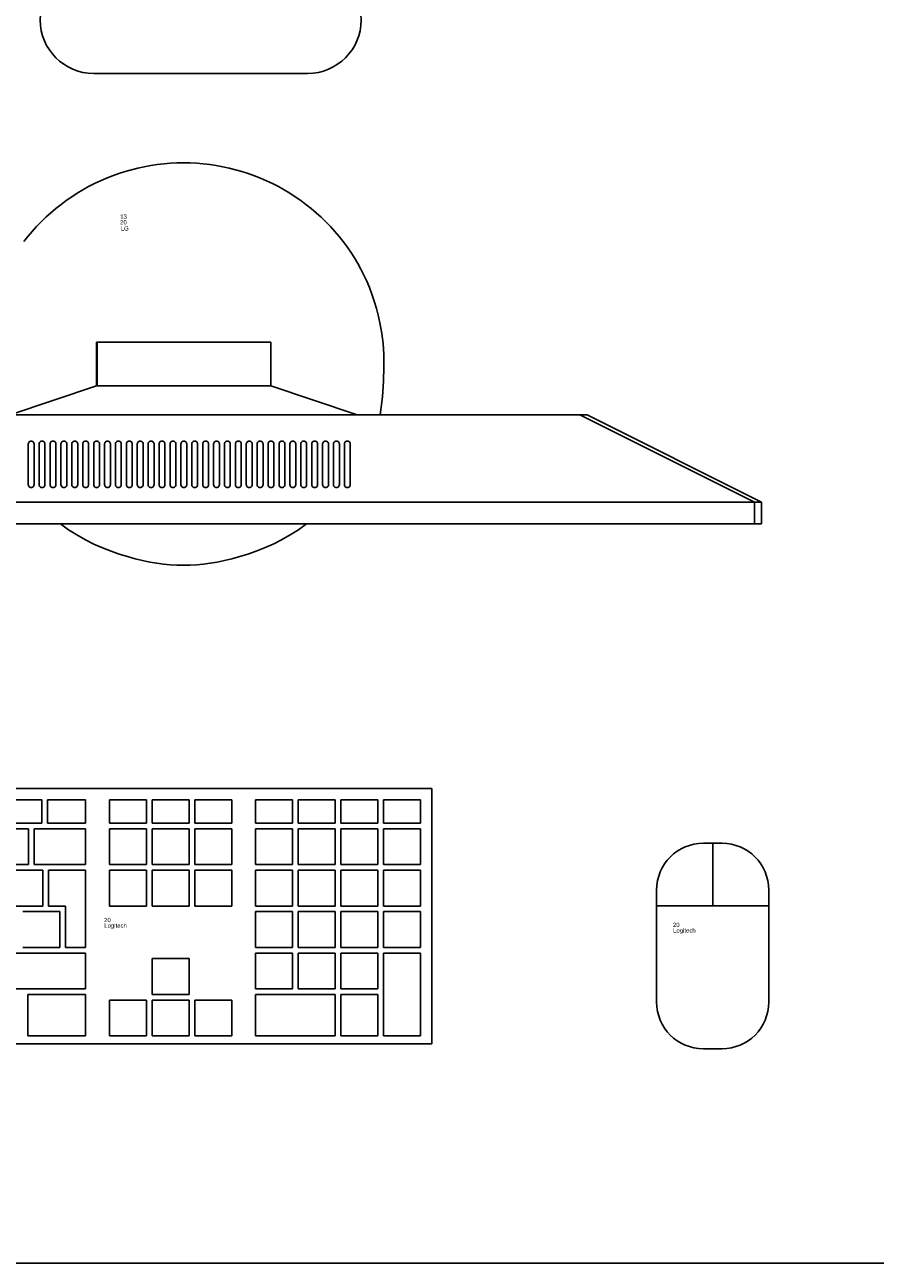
# Model space of a CAD drawing. Header units: inches. Extents: x 38 to 872, y -154 to 346.
# Tile 4 of 99: x 364 to 404, y -94 to -36. Entities that reach past the tile are written whole.
import ezdxf

# ---------------------------------------------------------------- set-up
doc = ezdxf.new("R2010")
doc.units = ezdxf.units.IN
doc.header["$MEASUREMENT"] = 0
doc.layers.add('Edges', color=7, linetype='Continuous')
doc.styles.get("Standard").update_dxf_attribs({"font": 'arial.ttf'})

# ---------------------------------------------------------------- blocks, each defined once
blk = doc.blocks.new('Mesa')
blk.add_lwpolyline([(145.59, 115.783), (7.5, 115.783, 0.414214), (0, 108.283), (0, 7.5, 0.414214), (7.5, 0), (145.59, 0, 0.414214), (153.09, 7.5), (153.09, 108.283, 0.414214)], format="xyb", close=True)
blk.add_lwpolyline([(107.882, 55.616), (117.882, 55.616)])
for centre, start, end in [((107.882, 58.116), 90, 270), ((117.882, 58.116), 270, 90)]:
    blk.add_arc(centre, 2.5, start, end)
for tag, p, flags in [('ID', (4.63, 109.471), 1), ('PC_DISPONIBLES', (4.666, 106.305), 3), ('PC_ACTUALES', (4.642, 104.708), 1)]:
    blk.add_attdef(tag, p, '', height=1, dxfattribs=dict(flags=flags))
blk.add_attdef('POSICION', (4.604, 107.926), '', height=1)
blk = doc.blocks.new('Monitor')
at = {"layer": 'Edges'}
for p, q in [((-3.948, -0.88), (-3.948, 1.157)), ((-3.948, 1.157), (-3.92, 1.157)), ((-3.92, -0.88), (-3.92, 1.157)), ((-3.92, 1.157), (4.192, 1.157)), ((4.192, -0.88), (4.192, 1.157)), ((-7.98, -2.239), (-3.948, -0.88)), ((-3.92, -0.88), (-3.948, -0.88)), ((4.192, -0.88), (-3.92, -0.88)), ((8.235, -2.239), (4.192, -0.88)), ((8.235, -2.239), (-7.98, -2.239)), ((9.31, -2.239), (8.235, -2.239)), ((18.637, -2.239), (9.31, -2.239)), ((18.637, -2.239), (26.788, -6.314)), ((18.637, -2.239), (18.976, -2.239)), ((27.127, -6.314), (18.976, -2.239)), ((-7.073, -3.48), (-7.04, -3.466)), ((-7.04, -3.466), (-7.005, -3.462)), ((-7.005, -3.462), (-6.97, -3.466)), ((-6.97, -3.466), (-6.937, -3.48)), ((-6.563, -3.48), (-6.531, -3.466)), ((-6.531, -3.466), (-6.495, -3.462)), ((-6.495, -3.462), (-6.46, -3.466)), ((-6.46, -3.466), (-6.427, -3.48)), ((-6.054, -3.48), (-6.021, -3.466)), ((-6.021, -3.466), (-5.986, -3.462)), ((-5.986, -3.462), (-5.951, -3.466)), ((-5.951, -3.466), (-5.918, -3.48)), ((-5.544, -3.48), (-5.512, -3.466)), ((-5.512, -3.466), (-5.477, -3.462)), ((-5.477, -3.462), (-5.441, -3.466)), ((-5.441, -3.466), (-5.409, -3.48)), ((-5.002, -3.466), (-5.035, -3.48)), ((-4.967, -3.462), (-5.002, -3.466)), ((-4.932, -3.466), (-4.967, -3.462)), ((-4.899, -3.48), (-4.932, -3.466)), ((-4.493, -3.466), (-4.526, -3.48)), ((-4.458, -3.462), (-4.493, -3.466)), ((-4.423, -3.466), (-4.458, -3.462)), ((-4.39, -3.48), (-4.423, -3.466)), ((-3.983, -3.466), (-4.016, -3.48)), ((-3.948, -3.462), (-3.983, -3.466)), ((-3.913, -3.466), (-3.948, -3.462)), ((-3.88, -3.48), (-3.913, -3.466)), ((-3.474, -3.466), (-3.507, -3.48)), ((-3.439, -3.462), (-3.474, -3.466)), ((-3.404, -3.466), (-3.439, -3.462)), ((-3.371, -3.48), (-3.404, -3.466)), ((-2.997, -3.48), (-2.965, -3.466)), ((-2.965, -3.466), (-2.929, -3.462)), ((-2.929, -3.462), (-2.894, -3.466)), ((-2.894, -3.466), (-2.861, -3.48)), ((-2.488, -3.48), (-2.455, -3.466)), ((-2.455, -3.466), (-2.42, -3.462)), ((-2.42, -3.462), (-2.385, -3.466)), ((-2.385, -3.466), (-2.352, -3.48)), ((-1.978, -3.48), (-1.946, -3.466)), ((-1.946, -3.466), (-1.91, -3.462)), ((-1.91, -3.462), (-1.875, -3.466)), ((-1.875, -3.466), (-1.843, -3.48)), ((-1.436, -3.466), (-1.469, -3.48)), ((-1.401, -3.462), (-1.436, -3.466)), ((-1.366, -3.466), (-1.401, -3.462)), ((-1.333, -3.48), (-1.366, -3.466)), ((-0.927, -3.466), (-0.96, -3.48)), ((-0.892, -3.462), (-0.927, -3.466)), ((-0.856, -3.466), (-0.892, -3.462)), ((-0.824, -3.48), (-0.856, -3.466)), ((-0.417, -3.466), (-0.45, -3.48)), ((-0.382, -3.462), (-0.417, -3.466)), ((-0.347, -3.466), (-0.382, -3.462)), ((-0.314, -3.48), (-0.347, -3.466)), ((0.059, -3.48), (0.092, -3.466)), ((0.092, -3.466), (0.127, -3.462)), ((0.127, -3.462), (0.162, -3.466)), ((0.162, -3.466), (0.195, -3.48)), ((0.602, -3.466), (0.569, -3.48)), ((0.637, -3.462), (0.602, -3.466)), ((0.672, -3.466), (0.637, -3.462)), ((0.705, -3.48), (0.672, -3.466)), ((1.111, -3.466), (1.078, -3.48)), ((1.146, -3.462), (1.111, -3.466)), ((1.181, -3.466), (1.146, -3.462)), ((1.214, -3.48), (1.181, -3.466)), ((1.62, -3.466), (1.588, -3.48)), ((1.656, -3.462), (1.62, -3.466)), ((1.691, -3.466), (1.656, -3.462)), ((1.723, -3.48), (1.691, -3.466)), ((2.13, -3.466), (2.097, -3.48)), ((2.165, -3.462), (2.13, -3.466)), ((2.2, -3.466), (2.165, -3.462)), ((2.233, -3.48), (2.2, -3.466)), ((2.639, -3.466), (2.606, -3.48)), ((2.674, -3.462), (2.639, -3.466)), ((2.71, -3.466), (2.674, -3.462)), ((2.742, -3.48), (2.71, -3.466)), ((3.116, -3.48), (3.149, -3.466)), ((3.149, -3.466), (3.184, -3.462)), ((3.184, -3.462), (3.219, -3.466)), ((3.219, -3.466), (3.252, -3.48)), ((3.658, -3.466), (3.625, -3.48)), ((3.693, -3.462), (3.658, -3.466)), ((3.728, -3.466), (3.693, -3.462)), ((3.761, -3.48), (3.728, -3.466)), ((4.168, -3.466), (4.135, -3.48)), ((4.203, -3.462), (4.168, -3.466)), ((4.238, -3.466), (4.203, -3.462)), ((4.271, -3.48), (4.238, -3.466)), ((4.677, -3.466), (4.644, -3.48)), ((4.712, -3.462), (4.677, -3.466)), ((4.747, -3.466), (4.712, -3.462)), ((4.78, -3.48), (4.747, -3.466)), ((5.186, -3.466), (5.154, -3.48)), ((5.222, -3.462), (5.186, -3.466)), ((5.257, -3.466), (5.222, -3.462)), ((5.29, -3.48), (5.257, -3.466)), ((5.696, -3.466), (5.663, -3.48)), ((5.731, -3.462), (5.696, -3.466)), ((5.766, -3.466), (5.731, -3.462)), ((5.799, -3.48), (5.766, -3.466)), ((6.205, -3.466), (6.173, -3.48)), ((6.24, -3.462), (6.205, -3.466)), ((6.276, -3.466), (6.24, -3.462)), ((6.308, -3.48), (6.276, -3.466)), ((6.715, -3.466), (6.682, -3.48)), ((6.75, -3.462), (6.715, -3.466)), ((6.785, -3.466), (6.75, -3.462)), ((6.818, -3.48), (6.785, -3.466)), ((7.224, -3.466), (7.191, -3.48)), ((7.259, -3.462), (7.224, -3.466)), ((7.294, -3.466), (7.259, -3.462)), ((7.327, -3.48), (7.294, -3.466)), ((7.701, -3.48), (7.734, -3.466)), ((7.769, -3.462), (7.734, -3.466)), ((7.804, -3.466), (7.769, -3.462)), ((7.837, -3.48), (7.804, -3.466)), ((-7.141, -3.597), (-7.136, -3.562)), ((-7.141, -5.499), (-7.141, -3.597)), ((-7.136, -3.562), (-7.122, -3.529)), ((-7.122, -3.529), (-7.101, -3.501)), ((-7.101, -3.501), (-7.073, -3.48)), ((-6.937, -3.48), (-6.909, -3.501)), ((-6.909, -3.501), (-6.887, -3.529)), ((-6.887, -3.529), (-6.874, -3.562)), ((-6.874, -3.562), (-6.869, -3.597)), ((-6.869, -3.597), (-6.869, -5.499)), ((-6.631, -3.597), (-6.627, -3.562)), ((-6.631, -5.499), (-6.631, -3.597)), ((-6.627, -3.562), (-6.613, -3.529)), ((-6.613, -3.529), (-6.591, -3.501)), ((-6.591, -3.501), (-6.563, -3.48)), ((-6.427, -3.48), (-6.399, -3.501)), ((-6.399, -3.501), (-6.378, -3.529)), ((-6.378, -3.529), (-6.364, -3.562)), ((-6.364, -3.562), (-6.36, -3.597)), ((-6.36, -3.597), (-6.36, -5.499)), ((-6.122, -3.597), (-6.117, -3.562)), ((-6.122, -3.597), (-6.122, -5.499)), ((-6.117, -3.562), (-6.104, -3.529)), ((-6.104, -3.529), (-6.082, -3.501)), ((-6.082, -3.501), (-6.054, -3.48)), ((-5.918, -3.48), (-5.89, -3.501)), ((-5.89, -3.501), (-5.868, -3.529)), ((-5.868, -3.529), (-5.855, -3.562)), ((-5.855, -3.562), (-5.85, -3.597)), ((-5.85, -3.597), (-5.85, -5.499)), ((-5.612, -3.597), (-5.608, -3.562)), ((-5.612, -3.597), (-5.612, -5.499)), ((-5.608, -3.562), (-5.594, -3.529)), ((-5.594, -3.529), (-5.573, -3.501)), ((-5.573, -3.501), (-5.544, -3.48)), ((-5.409, -3.48), (-5.38, -3.501)), ((-5.38, -3.501), (-5.359, -3.529)), ((-5.359, -3.529), (-5.345, -3.562)), ((-5.345, -3.562), (-5.341, -3.597)), ((-5.341, -3.597), (-5.341, -5.499)), ((-5.103, -3.597), (-5.098, -3.562)), ((-5.103, -3.597), (-5.103, -5.499)), ((-5.085, -3.529), (-5.098, -3.562)), ((-5.063, -3.501), (-5.085, -3.529)), ((-5.035, -3.48), (-5.063, -3.501)), ((-4.871, -3.501), (-4.899, -3.48)), ((-4.849, -3.529), (-4.871, -3.501)), ((-4.836, -3.562), (-4.849, -3.529)), ((-4.831, -3.597), (-4.836, -3.562)), ((-4.831, -5.499), (-4.831, -3.597)), ((-4.589, -3.562), (-4.594, -3.597)), ((-4.594, -3.597), (-4.594, -5.499)), ((-4.575, -3.529), (-4.589, -3.562)), ((-4.554, -3.501), (-4.575, -3.529)), ((-4.526, -3.48), (-4.554, -3.501)), ((-4.362, -3.501), (-4.39, -3.48)), ((-4.34, -3.529), (-4.362, -3.501)), ((-4.326, -3.562), (-4.34, -3.529)), ((-4.322, -3.597), (-4.326, -3.562)), ((-4.322, -5.499), (-4.322, -3.597)), ((-4.079, -3.562), (-4.084, -3.597)), ((-4.084, -3.597), (-4.084, -5.499)), ((-4.066, -3.529), (-4.079, -3.562)), ((-4.044, -3.501), (-4.066, -3.529)), ((-4.016, -3.48), (-4.044, -3.501)), ((-3.852, -3.501), (-3.88, -3.48)), ((-3.831, -3.529), (-3.852, -3.501)), ((-3.817, -3.562), (-3.831, -3.529)), ((-3.812, -3.597), (-3.817, -3.562)), ((-3.812, -5.499), (-3.812, -3.597)), ((-3.57, -3.562), (-3.575, -3.597)), ((-3.575, -3.597), (-3.575, -5.499)), ((-3.556, -3.529), (-3.57, -3.562)), ((-3.535, -3.501), (-3.556, -3.529)), ((-3.507, -3.48), (-3.535, -3.501)), ((-3.343, -3.501), (-3.371, -3.48)), ((-3.321, -3.529), (-3.343, -3.501)), ((-3.308, -3.562), (-3.321, -3.529)), ((-3.303, -3.597), (-3.308, -3.562)), ((-3.303, -5.499), (-3.303, -3.597)), ((-3.065, -3.597), (-3.061, -3.562)), ((-3.065, -3.597), (-3.065, -5.499)), ((-3.061, -3.562), (-3.047, -3.529)), ((-3.047, -3.529), (-3.025, -3.501)), ((-3.025, -3.501), (-2.997, -3.48)), ((-2.861, -3.48), (-2.833, -3.501)), ((-2.833, -3.501), (-2.812, -3.529)), ((-2.812, -3.529), (-2.798, -3.562)), ((-2.798, -3.562), (-2.794, -3.597)), ((-2.794, -3.597), (-2.794, -5.499)), ((-2.556, -3.597), (-2.551, -3.562)), ((-2.556, -3.597), (-2.556, -5.499)), ((-2.551, -3.562), (-2.538, -3.529)), ((-2.538, -3.529), (-2.516, -3.501)), ((-2.516, -3.501), (-2.488, -3.48)), ((-2.352, -3.48), (-2.324, -3.501)), ((-2.324, -3.501), (-2.302, -3.529)), ((-2.302, -3.529), (-2.289, -3.562)), ((-2.289, -3.562), (-2.284, -3.597)), ((-2.284, -3.597), (-2.284, -5.499)), ((-2.046, -3.597), (-2.042, -3.562)), ((-2.046, -3.597), (-2.046, -5.499)), ((-2.042, -3.562), (-2.028, -3.529)), ((-2.028, -3.529), (-2.007, -3.501)), ((-2.007, -3.501), (-1.978, -3.48)), ((-1.843, -3.48), (-1.814, -3.501)), ((-1.814, -3.501), (-1.793, -3.529)), ((-1.793, -3.529), (-1.779, -3.562)), ((-1.779, -3.562), (-1.775, -3.597)), ((-1.775, -3.597), (-1.775, -5.499)), ((-1.532, -3.562), (-1.537, -3.597)), ((-1.537, -3.597), (-1.537, -5.499)), ((-1.519, -3.529), (-1.532, -3.562)), ((-1.497, -3.501), (-1.519, -3.529)), ((-1.469, -3.48), (-1.497, -3.501)), ((-1.305, -3.501), (-1.333, -3.48)), ((-1.283, -3.529), (-1.305, -3.501)), ((-1.27, -3.562), (-1.283, -3.529)), ((-1.265, -3.597), (-1.27, -3.562)), ((-1.265, -5.499), (-1.265, -3.597)), ((-1.023, -3.562), (-1.027, -3.597)), ((-1.027, -3.597), (-1.027, -5.499)), ((-1.009, -3.529), (-1.023, -3.562)), ((-0.988, -3.501), (-1.009, -3.529)), ((-0.96, -3.48), (-0.988, -3.501)), ((-0.796, -3.501), (-0.824, -3.48)), ((-0.774, -3.529), (-0.796, -3.501)), ((-0.76, -3.562), (-0.774, -3.529)), ((-0.756, -3.597), (-0.76, -3.562)), ((-0.756, -5.499), (-0.756, -3.597)), ((-0.513, -3.562), (-0.518, -3.597)), ((-0.518, -3.597), (-0.518, -5.499)), ((-0.5, -3.529), (-0.513, -3.562)), ((-0.478, -3.501), (-0.5, -3.529)), ((-0.45, -3.48), (-0.478, -3.501)), ((-0.286, -3.501), (-0.314, -3.48)), ((-0.265, -3.529), (-0.286, -3.501)), ((-0.251, -3.562), (-0.265, -3.529)), ((-0.246, -3.597), (-0.251, -3.562)), ((-0.246, -5.499), (-0.246, -3.597)), ((-0.009, -3.597), (-0.004, -3.562)), ((-0.009, -3.597), (-0.009, -5.499)), ((-0.004, -3.562), (0.01, -3.529)), ((0.01, -3.529), (0.031, -3.501)), ((0.031, -3.501), (0.059, -3.48)), ((0.195, -3.48), (0.223, -3.501)), ((0.223, -3.501), (0.245, -3.529)), ((0.245, -3.529), (0.258, -3.562)), ((0.258, -3.562), (0.263, -3.597)), ((0.263, -3.597), (0.263, -5.499)), ((0.501, -3.597), (0.505, -3.562)), ((0.501, -3.597), (0.501, -5.499)), ((0.519, -3.529), (0.505, -3.562)), ((0.541, -3.501), (0.519, -3.529)), ((0.569, -3.48), (0.541, -3.501)), ((0.733, -3.501), (0.705, -3.48)), ((0.754, -3.529), (0.733, -3.501)), ((0.768, -3.562), (0.754, -3.529)), ((0.773, -3.597), (0.768, -3.562)), ((0.773, -5.499), (0.773, -3.597)), ((1.015, -3.562), (1.01, -3.597)), ((1.01, -3.597), (1.01, -5.499)), ((1.028, -3.529), (1.015, -3.562)), ((1.05, -3.501), (1.028, -3.529)), ((1.078, -3.48), (1.05, -3.501)), ((1.242, -3.501), (1.214, -3.48)), ((1.264, -3.529), (1.242, -3.501)), ((1.277, -3.562), (1.264, -3.529)), ((1.282, -3.597), (1.277, -3.562)), ((1.282, -5.499), (1.282, -3.597)), ((1.524, -3.562), (1.52, -3.597)), ((1.52, -3.597), (1.52, -5.499)), ((1.538, -3.529), (1.524, -3.562)), ((1.559, -3.501), (1.538, -3.529)), ((1.588, -3.48), (1.559, -3.501)), ((1.752, -3.501), (1.723, -3.48)), ((1.773, -3.529), (1.752, -3.501)), ((1.787, -3.562), (1.773, -3.529)), ((1.791, -3.597), (1.787, -3.562)), ((1.791, -5.499), (1.791, -3.597)), ((2.034, -3.562), (2.029, -3.597)), ((2.029, -3.597), (2.029, -5.499)), ((2.047, -3.529), (2.034, -3.562)), ((2.069, -3.501), (2.047, -3.529)), ((2.097, -3.48), (2.069, -3.501)), ((2.261, -3.501), (2.233, -3.48)), ((2.283, -3.529), (2.261, -3.501)), ((2.296, -3.562), (2.283, -3.529)), ((2.301, -3.597), (2.296, -3.562)), ((2.301, -5.499), (2.301, -3.597)), ((2.543, -3.562), (2.539, -3.597)), ((2.539, -3.597), (2.539, -5.499)), ((2.557, -3.529), (2.543, -3.562)), ((2.578, -3.501), (2.557, -3.529)), ((2.606, -3.48), (2.578, -3.501)), ((2.77, -3.501), (2.742, -3.48)), ((2.792, -3.529), (2.77, -3.501)), ((2.806, -3.562), (2.792, -3.529)), ((2.81, -3.597), (2.806, -3.562)), ((2.81, -5.499), (2.81, -3.597)), ((3.053, -3.562), (3.048, -3.597)), ((3.048, -3.597), (3.048, -5.499)), ((3.053, -3.562), (3.066, -3.529)), ((3.066, -3.529), (3.088, -3.501)), ((3.088, -3.501), (3.116, -3.48)), ((3.28, -3.501), (3.252, -3.48)), ((3.301, -3.529), (3.28, -3.501)), ((3.315, -3.562), (3.301, -3.529)), ((3.32, -3.597), (3.315, -3.562)), ((3.32, -5.499), (3.32, -3.597)), ((3.562, -3.562), (3.557, -3.597)), ((3.557, -3.597), (3.557, -5.499)), ((3.576, -3.529), (3.562, -3.562)), ((3.597, -3.501), (3.576, -3.529)), ((3.625, -3.48), (3.597, -3.501)), ((3.789, -3.501), (3.761, -3.48)), ((3.811, -3.529), (3.789, -3.501)), ((3.825, -3.562), (3.811, -3.529)), ((3.829, -3.597), (3.825, -3.562)), ((3.829, -5.499), (3.829, -3.597)), ((4.071, -3.562), (4.067, -3.597)), ((4.067, -3.597), (4.067, -5.499)), ((4.085, -3.529), (4.071, -3.562)), ((4.107, -3.501), (4.085, -3.529)), ((4.135, -3.48), (4.107, -3.501)), ((4.299, -3.501), (4.271, -3.48)), ((4.32, -3.529), (4.299, -3.501)), ((4.334, -3.562), (4.32, -3.529)), ((4.339, -3.597), (4.334, -3.562)), ((4.339, -5.499), (4.339, -3.597)), ((4.581, -3.562), (4.576, -3.597)), ((4.576, -3.597), (4.576, -5.499)), ((4.595, -3.529), (4.581, -3.562)), ((4.616, -3.501), (4.595, -3.529)), ((4.644, -3.48), (4.616, -3.501)), ((4.808, -3.501), (4.78, -3.48)), ((4.83, -3.529), (4.808, -3.501)), ((4.843, -3.562), (4.83, -3.529)), ((4.848, -3.597), (4.843, -3.562)), ((4.848, -5.499), (4.848, -3.597)), ((5.086, -3.597), (5.09, -3.562)), ((5.086, -3.597), (5.086, -5.499)), ((5.104, -3.529), (5.09, -3.562)), ((5.126, -3.501), (5.104, -3.529)), ((5.154, -3.48), (5.126, -3.501)), ((5.318, -3.501), (5.29, -3.48)), ((5.339, -3.529), (5.318, -3.501)), ((5.353, -3.562), (5.339, -3.529)), ((5.357, -3.597), (5.353, -3.562)), ((5.357, -5.499), (5.357, -3.597)), ((5.6, -3.562), (5.595, -3.597)), ((5.595, -3.597), (5.595, -5.499)), ((5.613, -3.529), (5.6, -3.562)), ((5.635, -3.501), (5.613, -3.529)), ((5.663, -3.48), (5.635, -3.501)), ((5.827, -3.501), (5.799, -3.48)), ((5.849, -3.529), (5.827, -3.501)), ((5.862, -3.562), (5.849, -3.529)), ((5.867, -3.597), (5.862, -3.562)), ((5.867, -5.499), (5.867, -3.597)), ((6.109, -3.562), (6.105, -3.597)), ((6.105, -3.597), (6.105, -5.499)), ((6.123, -3.529), (6.109, -3.562)), ((6.144, -3.501), (6.123, -3.529)), ((6.173, -3.48), (6.144, -3.501)), ((6.337, -3.501), (6.308, -3.48)), ((6.358, -3.529), (6.337, -3.501)), ((6.372, -3.562), (6.358, -3.529)), ((6.376, -3.597), (6.372, -3.562)), ((6.376, -5.499), (6.376, -3.597)), ((6.614, -3.597), (6.619, -3.562)), ((6.614, -3.597), (6.614, -5.499)), ((6.632, -3.529), (6.619, -3.562)), ((6.654, -3.501), (6.632, -3.529)), ((6.682, -3.48), (6.654, -3.501)), ((6.846, -3.501), (6.818, -3.48)), ((6.868, -3.529), (6.846, -3.501)), ((6.881, -3.562), (6.868, -3.529)), ((6.886, -3.597), (6.881, -3.562)), ((6.886, -5.499), (6.886, -3.597)), ((7.128, -3.562), (7.123, -3.597)), ((7.123, -3.597), (7.123, -5.499)), ((7.142, -3.529), (7.128, -3.562)), ((7.163, -3.501), (7.142, -3.529)), ((7.191, -3.48), (7.163, -3.501)), ((7.355, -3.501), (7.327, -3.48)), ((7.377, -3.529), (7.355, -3.501)), ((7.391, -3.562), (7.377, -3.529)), ((7.395, -3.597), (7.391, -3.562)), ((7.395, -5.499), (7.395, -3.597)), ((7.638, -3.562), (7.633, -3.597)), ((7.633, -3.597), (7.633, -5.499)), ((7.638, -3.562), (7.651, -3.529)), ((7.651, -3.529), (7.673, -3.501)), ((7.673, -3.501), (7.701, -3.48)), ((7.865, -3.501), (7.837, -3.48)), ((7.886, -3.529), (7.865, -3.501)), ((7.9, -3.562), (7.886, -3.529)), ((7.905, -3.597), (7.9, -3.562)), ((7.905, -5.499), (7.905, -3.597)), ((-7.136, -5.534), (-7.141, -5.499)), ((-7.122, -5.567), (-7.136, -5.534)), ((-7.101, -5.595), (-7.122, -5.567)), ((-7.073, -5.617), (-7.101, -5.595)), ((-7.04, -5.631), (-7.073, -5.617)), ((-7.005, -5.635), (-7.04, -5.631)), ((-6.97, -5.631), (-7.005, -5.635)), ((-6.937, -5.617), (-6.97, -5.631)), ((-6.909, -5.595), (-6.937, -5.617)), ((-6.887, -5.567), (-6.909, -5.595)), ((-6.874, -5.534), (-6.887, -5.567)), ((-6.869, -5.499), (-6.874, -5.534)), ((-6.627, -5.534), (-6.631, -5.499)), ((-6.613, -5.567), (-6.627, -5.534)), ((-6.591, -5.595), (-6.613, -5.567)), ((-6.563, -5.617), (-6.591, -5.595)), ((-6.531, -5.631), (-6.563, -5.617)), ((-6.495, -5.635), (-6.531, -5.631)), ((-6.46, -5.631), (-6.495, -5.635)), ((-6.427, -5.617), (-6.46, -5.631)), ((-6.399, -5.595), (-6.427, -5.617)), ((-6.378, -5.567), (-6.399, -5.595)), ((-6.364, -5.534), (-6.378, -5.567)), ((-6.36, -5.499), (-6.364, -5.534)), ((-6.117, -5.534), (-6.122, -5.499)), ((-6.104, -5.567), (-6.117, -5.534)), ((-6.082, -5.595), (-6.104, -5.567)), ((-6.054, -5.617), (-6.082, -5.595)), ((-6.021, -5.631), (-6.054, -5.617)), ((-5.986, -5.635), (-6.021, -5.631)), ((-5.951, -5.631), (-5.986, -5.635)), ((-5.918, -5.617), (-5.951, -5.631)), ((-5.89, -5.595), (-5.918, -5.617)), ((-5.868, -5.567), (-5.89, -5.595)), ((-5.855, -5.534), (-5.868, -5.567)), ((-5.85, -5.499), (-5.855, -5.534)), ((-5.608, -5.534), (-5.612, -5.499)), ((-5.594, -5.567), (-5.608, -5.534)), ((-5.573, -5.595), (-5.594, -5.567)), ((-5.544, -5.617), (-5.573, -5.595)), ((-5.512, -5.631), (-5.544, -5.617)), ((-5.477, -5.635), (-5.512, -5.631)), ((-5.441, -5.631), (-5.477, -5.635)), ((-5.409, -5.617), (-5.441, -5.631)), ((-5.38, -5.595), (-5.409, -5.617)), ((-5.359, -5.567), (-5.38, -5.595)), ((-5.345, -5.534), (-5.359, -5.567)), ((-5.341, -5.499), (-5.345, -5.534)), ((-5.098, -5.534), (-5.103, -5.499)), ((-5.098, -5.534), (-5.085, -5.567)), ((-5.085, -5.567), (-5.063, -5.595)), ((-5.035, -5.617), (-5.063, -5.595)), ((-5.002, -5.631), (-5.035, -5.617)), ((-5.002, -5.631), (-4.967, -5.635)), ((-4.967, -5.635), (-4.932, -5.631)), ((-4.932, -5.631), (-4.899, -5.617)), ((-4.899, -5.617), (-4.871, -5.595)), ((-4.871, -5.595), (-4.849, -5.567)), ((-4.849, -5.567), (-4.836, -5.534)), ((-4.836, -5.534), (-4.831, -5.499)), ((-4.594, -5.499), (-4.589, -5.534)), ((-4.589, -5.534), (-4.575, -5.567)), ((-4.575, -5.567), (-4.554, -5.595)), ((-4.554, -5.595), (-4.526, -5.617)), ((-4.526, -5.617), (-4.493, -5.631)), ((-4.493, -5.631), (-4.458, -5.635)), ((-4.458, -5.635), (-4.423, -5.631)), ((-4.423, -5.631), (-4.39, -5.617)), ((-4.39, -5.617), (-4.362, -5.595)), ((-4.362, -5.595), (-4.34, -5.567)), ((-4.34, -5.567), (-4.326, -5.534)), ((-4.326, -5.534), (-4.322, -5.499)), ((-4.084, -5.499), (-4.079, -5.534)), ((-4.079, -5.534), (-4.066, -5.567)), ((-4.066, -5.567), (-4.044, -5.595)), ((-4.044, -5.595), (-4.016, -5.617)), ((-4.016, -5.617), (-3.983, -5.631)), ((-3.983, -5.631), (-3.948, -5.635)), ((-3.948, -5.635), (-3.913, -5.631)), ((-3.913, -5.631), (-3.88, -5.617)), ((-3.88, -5.617), (-3.852, -5.595)), ((-3.852, -5.595), (-3.831, -5.567)), ((-3.831, -5.567), (-3.817, -5.534)), ((-3.817, -5.534), (-3.812, -5.499)), ((-3.575, -5.499), (-3.57, -5.534)), ((-3.57, -5.534), (-3.556, -5.567)), ((-3.556, -5.567), (-3.535, -5.595)), ((-3.535, -5.595), (-3.507, -5.617)), ((-3.507, -5.617), (-3.474, -5.631)), ((-3.474, -5.631), (-3.439, -5.635)), ((-3.439, -5.635), (-3.404, -5.631)), ((-3.404, -5.631), (-3.371, -5.617)), ((-3.371, -5.617), (-3.343, -5.595)), ((-3.343, -5.595), (-3.321, -5.567)), ((-3.321, -5.567), (-3.308, -5.534)), ((-3.308, -5.534), (-3.303, -5.499)), ((-3.061, -5.534), (-3.065, -5.499)), ((-3.047, -5.567), (-3.061, -5.534)), ((-3.025, -5.595), (-3.047, -5.567)), ((-2.997, -5.617), (-3.025, -5.595)), ((-2.965, -5.631), (-2.997, -5.617)), ((-2.929, -5.635), (-2.965, -5.631)), ((-2.894, -5.631), (-2.929, -5.635)), ((-2.861, -5.617), (-2.894, -5.631)), ((-2.833, -5.595), (-2.861, -5.617)), ((-2.812, -5.567), (-2.833, -5.595)), ((-2.798, -5.534), (-2.812, -5.567)), ((-2.794, -5.499), (-2.798, -5.534)), ((-2.551, -5.534), (-2.556, -5.499)), ((-2.538, -5.567), (-2.551, -5.534)), ((-2.516, -5.595), (-2.538, -5.567)), ((-2.488, -5.617), (-2.516, -5.595)), ((-2.455, -5.631), (-2.488, -5.617)), ((-2.42, -5.635), (-2.455, -5.631)), ((-2.385, -5.631), (-2.42, -5.635)), ((-2.352, -5.617), (-2.385, -5.631)), ((-2.324, -5.595), (-2.352, -5.617)), ((-2.302, -5.567), (-2.324, -5.595)), ((-2.289, -5.534), (-2.302, -5.567)), ((-2.284, -5.499), (-2.289, -5.534)), ((-2.042, -5.534), (-2.046, -5.499)), ((-2.028, -5.567), (-2.042, -5.534)), ((-2.007, -5.595), (-2.028, -5.567)), ((-1.978, -5.617), (-2.007, -5.595)), ((-1.946, -5.631), (-1.978, -5.617)), ((-1.91, -5.635), (-1.946, -5.631)), ((-1.875, -5.631), (-1.91, -5.635)), ((-1.843, -5.617), (-1.875, -5.631)), ((-1.814, -5.595), (-1.843, -5.617)), ((-1.793, -5.567), (-1.814, -5.595)), ((-1.779, -5.534), (-1.793, -5.567)), ((-1.775, -5.499), (-1.779, -5.534)), ((-1.537, -5.499), (-1.532, -5.534)), ((-1.532, -5.534), (-1.519, -5.567)), ((-1.519, -5.567), (-1.497, -5.595)), ((-1.497, -5.595), (-1.469, -5.617)), ((-1.469, -5.617), (-1.436, -5.631)), ((-1.436, -5.631), (-1.401, -5.635)), ((-1.401, -5.635), (-1.366, -5.631)), ((-1.366, -5.631), (-1.333, -5.617)), ((-1.333, -5.617), (-1.305, -5.595)), ((-1.305, -5.595), (-1.283, -5.567)), ((-1.283, -5.567), (-1.27, -5.534)), ((-1.27, -5.534), (-1.265, -5.499)), ((-1.027, -5.499), (-1.023, -5.534)), ((-1.023, -5.534), (-1.009, -5.567)), ((-1.009, -5.567), (-0.988, -5.595)), ((-0.988, -5.595), (-0.96, -5.617)), ((-0.96, -5.617), (-0.927, -5.631)), ((-0.927, -5.631), (-0.892, -5.635)), ((-0.892, -5.635), (-0.856, -5.631)), ((-0.856, -5.631), (-0.824, -5.617)), ((-0.824, -5.617), (-0.796, -5.595)), ((-0.796, -5.595), (-0.774, -5.567)), ((-0.774, -5.567), (-0.76, -5.534)), ((-0.76, -5.534), (-0.756, -5.499)), ((-0.518, -5.499), (-0.513, -5.534)), ((-0.513, -5.534), (-0.5, -5.567)), ((-0.5, -5.567), (-0.478, -5.595)), ((-0.478, -5.595), (-0.45, -5.617)), ((-0.45, -5.617), (-0.417, -5.631)), ((-0.417, -5.631), (-0.382, -5.635)), ((-0.382, -5.635), (-0.347, -5.631)), ((-0.347, -5.631), (-0.314, -5.617)), ((-0.314, -5.617), (-0.286, -5.595)), ((-0.286, -5.595), (-0.265, -5.567)), ((-0.265, -5.567), (-0.251, -5.534)), ((-0.251, -5.534), (-0.246, -5.499)), ((-0.004, -5.534), (-0.009, -5.499)), ((0.01, -5.567), (-0.004, -5.534)), ((0.031, -5.595), (0.01, -5.567)), ((0.059, -5.617), (0.031, -5.595)), ((0.092, -5.631), (0.059, -5.617)), ((0.127, -5.635), (0.092, -5.631)), ((0.162, -5.631), (0.127, -5.635)), ((0.195, -5.617), (0.162, -5.631)), ((0.223, -5.595), (0.195, -5.617)), ((0.245, -5.567), (0.223, -5.595)), ((0.258, -5.534), (0.245, -5.567)), ((0.263, -5.499), (0.258, -5.534)), ((0.501, -5.499), (0.505, -5.534)), ((0.505, -5.534), (0.519, -5.567)), ((0.519, -5.567), (0.541, -5.595)), ((0.541, -5.595), (0.569, -5.617)), ((0.569, -5.617), (0.602, -5.631)), ((0.602, -5.631), (0.637, -5.635)), ((0.637, -5.635), (0.672, -5.631)), ((0.672, -5.631), (0.705, -5.617)), ((0.705, -5.617), (0.733, -5.595)), ((0.733, -5.595), (0.754, -5.567)), ((0.754, -5.567), (0.768, -5.534)), ((0.768, -5.534), (0.773, -5.499)), ((1.01, -5.499), (1.015, -5.534)), ((1.015, -5.534), (1.028, -5.567)), ((1.028, -5.567), (1.05, -5.595)), ((1.05, -5.595), (1.078, -5.617)), ((1.078, -5.617), (1.111, -5.631)), ((1.111, -5.631), (1.146, -5.635)), ((1.146, -5.635), (1.181, -5.631)), ((1.181, -5.631), (1.214, -5.617)), ((1.214, -5.617), (1.242, -5.595)), ((1.242, -5.595), (1.264, -5.567)), ((1.264, -5.567), (1.277, -5.534)), ((1.277, -5.534), (1.282, -5.499)), ((1.52, -5.499), (1.524, -5.534)), ((1.524, -5.534), (1.538, -5.567)), ((1.538, -5.567), (1.559, -5.595)), ((1.559, -5.595), (1.588, -5.617)), ((1.588, -5.617), (1.62, -5.631)), ((1.62, -5.631), (1.656, -5.635)), ((1.656, -5.635), (1.691, -5.631)), ((1.691, -5.631), (1.723, -5.617)), ((1.723, -5.617), (1.752, -5.595)), ((1.752, -5.595), (1.773, -5.567)), ((1.773, -5.567), (1.787, -5.534)), ((1.787, -5.534), (1.791, -5.499)), ((2.029, -5.499), (2.034, -5.534)), ((2.034, -5.534), (2.047, -5.567)), ((2.047, -5.567), (2.069, -5.595)), ((2.069, -5.595), (2.097, -5.617)), ((2.097, -5.617), (2.13, -5.631)), ((2.13, -5.631), (2.165, -5.635)), ((2.165, -5.635), (2.2, -5.631)), ((2.2, -5.631), (2.233, -5.617)), ((2.233, -5.617), (2.261, -5.595)), ((2.261, -5.595), (2.283, -5.567)), ((2.283, -5.567), (2.296, -5.534)), ((2.296, -5.534), (2.301, -5.499)), ((2.539, -5.499), (2.543, -5.534)), ((2.543, -5.534), (2.557, -5.567)), ((2.557, -5.567), (2.578, -5.595)), ((2.578, -5.595), (2.606, -5.617)), ((2.606, -5.617), (2.639, -5.631)), ((2.639, -5.631), (2.674, -5.635)), ((2.674, -5.635), (2.71, -5.631)), ((2.71, -5.631), (2.742, -5.617)), ((2.742, -5.617), (2.77, -5.595)), ((2.77, -5.595), (2.792, -5.567)), ((2.792, -5.567), (2.806, -5.534)), ((2.806, -5.534), (2.81, -5.499)), ((3.048, -5.499), (3.053, -5.534)), ((3.053, -5.534), (3.066, -5.567)), ((3.066, -5.567), (3.088, -5.595)), ((3.088, -5.595), (3.116, -5.617)), ((3.116, -5.617), (3.149, -5.631)), ((3.149, -5.631), (3.184, -5.635)), ((3.184, -5.635), (3.219, -5.631)), ((3.219, -5.631), (3.252, -5.617)), ((3.252, -5.617), (3.28, -5.595)), ((3.28, -5.595), (3.301, -5.567)), ((3.301, -5.567), (3.315, -5.534)), ((3.315, -5.534), (3.32, -5.499)), ((3.557, -5.499), (3.562, -5.534)), ((3.562, -5.534), (3.576, -5.567)), ((3.576, -5.567), (3.597, -5.595)), ((3.597, -5.595), (3.625, -5.617)), ((3.625, -5.617), (3.658, -5.631)), ((3.658, -5.631), (3.693, -5.635)), ((3.693, -5.635), (3.728, -5.631)), ((3.728, -5.631), (3.761, -5.617)), ((3.761, -5.617), (3.789, -5.595)), ((3.789, -5.595), (3.811, -5.567)), ((3.811, -5.567), (3.825, -5.534)), ((3.825, -5.534), (3.829, -5.499)), ((4.067, -5.499), (4.071, -5.534)), ((4.071, -5.534), (4.085, -5.567)), ((4.085, -5.567), (4.107, -5.595)), ((4.107, -5.595), (4.135, -5.617)), ((4.135, -5.617), (4.168, -5.631)), ((4.168, -5.631), (4.203, -5.635)), ((4.203, -5.635), (4.238, -5.631)), ((4.238, -5.631), (4.271, -5.617)), ((4.271, -5.617), (4.299, -5.595)), ((4.299, -5.595), (4.32, -5.567)), ((4.32, -5.567), (4.334, -5.534)), ((4.334, -5.534), (4.339, -5.499)), ((4.576, -5.499), (4.581, -5.534)), ((4.581, -5.534), (4.595, -5.567)), ((4.595, -5.567), (4.616, -5.595)), ((4.616, -5.595), (4.644, -5.617)), ((4.644, -5.617), (4.677, -5.631)), ((4.677, -5.631), (4.712, -5.635)), ((4.712, -5.635), (4.747, -5.631)), ((4.747, -5.631), (4.78, -5.617)), ((4.78, -5.617), (4.808, -5.595)), ((4.808, -5.595), (4.83, -5.567)), ((4.83, -5.567), (4.843, -5.534)), ((4.843, -5.534), (4.848, -5.499)), ((5.09, -5.534), (5.086, -5.499)), ((5.104, -5.567), (5.09, -5.534)), ((5.104, -5.567), (5.126, -5.595)), ((5.126, -5.595), (5.154, -5.617)), ((5.154, -5.617), (5.186, -5.631)), ((5.186, -5.631), (5.222, -5.635)), ((5.222, -5.635), (5.257, -5.631)), ((5.257, -5.631), (5.29, -5.617)), ((5.29, -5.617), (5.318, -5.595)), ((5.318, -5.595), (5.339, -5.567)), ((5.339, -5.567), (5.353, -5.534)), ((5.353, -5.534), (5.357, -5.499)), ((5.595, -5.499), (5.6, -5.534)), ((5.6, -5.534), (5.613, -5.567)), ((5.613, -5.567), (5.635, -5.595)), ((5.635, -5.595), (5.663, -5.617)), ((5.663, -5.617), (5.696, -5.631)), ((5.696, -5.631), (5.731, -5.635)), ((5.731, -5.635), (5.766, -5.631)), ((5.766, -5.631), (5.799, -5.617)), ((5.799, -5.617), (5.827, -5.595)), ((5.827, -5.595), (5.849, -5.567)), ((5.849, -5.567), (5.862, -5.534)), ((5.862, -5.534), (5.867, -5.499)), ((6.105, -5.499), (6.109, -5.534)), ((6.109, -5.534), (6.123, -5.567)), ((6.123, -5.567), (6.144, -5.595)), ((6.144, -5.595), (6.173, -5.617)), ((6.173, -5.617), (6.205, -5.631)), ((6.205, -5.631), (6.24, -5.635)), ((6.24, -5.635), (6.276, -5.631)), ((6.276, -5.631), (6.308, -5.617)), ((6.308, -5.617), (6.337, -5.595)), ((6.337, -5.595), (6.358, -5.567)), ((6.358, -5.567), (6.372, -5.534)), ((6.372, -5.534), (6.376, -5.499)), ((6.619, -5.534), (6.614, -5.499)), ((6.632, -5.567), (6.619, -5.534)), ((6.654, -5.595), (6.632, -5.567)), ((6.682, -5.617), (6.654, -5.595)), ((6.715, -5.631), (6.682, -5.617)), ((6.75, -5.635), (6.715, -5.631)), ((6.785, -5.631), (6.75, -5.635)), ((6.818, -5.617), (6.785, -5.631)), ((6.846, -5.595), (6.818, -5.617)), ((6.846, -5.595), (6.868, -5.567)), ((6.868, -5.567), (6.881, -5.534)), ((6.881, -5.534), (6.886, -5.499)), ((7.123, -5.499), (7.128, -5.534)), ((7.128, -5.534), (7.142, -5.567)), ((7.142, -5.567), (7.163, -5.595)), ((7.163, -5.595), (7.191, -5.617)), ((7.191, -5.617), (7.224, -5.631)), ((7.224, -5.631), (7.259, -5.635)), ((7.259, -5.635), (7.294, -5.631)), ((7.294, -5.631), (7.327, -5.617)), ((7.327, -5.617), (7.355, -5.595)), ((7.355, -5.595), (7.377, -5.567)), ((7.377, -5.567), (7.391, -5.534)), ((7.391, -5.534), (7.395, -5.499)), ((7.633, -5.499), (7.638, -5.534)), ((7.638, -5.534), (7.651, -5.567)), ((7.651, -5.567), (7.673, -5.595)), ((7.673, -5.595), (7.701, -5.617)), ((7.701, -5.617), (7.734, -5.631)), ((7.734, -5.631), (7.769, -5.635)), ((7.769, -5.635), (7.804, -5.631)), ((7.804, -5.631), (7.837, -5.617)), ((7.837, -5.617), (7.865, -5.595)), ((7.865, -5.595), (7.886, -5.567)), ((7.886, -5.567), (7.9, -5.534)), ((7.9, -5.534), (7.905, -5.499)), ((-26.533, -6.314), (26.788, -6.314)), ((26.788, -7.333), (26.788, -6.314)), ((26.788, -6.314), (27.127, -6.314)), ((27.127, -7.333), (27.127, -6.314)), ((-5.637, -7.333), (-26.533, -7.333)), ((-5.637, -7.333), (5.863, -7.333)), ((5.863, -7.333), (26.788, -7.333)), ((26.788, -7.333), (27.127, -7.333))]:
    blk.add_line(p, q, dxfattribs=at)
for points in [[(9.31, -2.239), (9.406, -1.399), (9.462, -0.657), (9.482, 0), (9.473, 0.581), (9.437, 1.098), (9.38, 1.56), (9.307, 1.98), (9.221, 2.367), (9.128, 2.73), (9.027, 3.074), (8.919, 3.4), (8.802, 3.711), (8.678, 4.008), (8.545, 4.293), (8.405, 4.57), (8.255, 4.839), (8.097, 5.103), (7.93, 5.362), (7.755, 5.614), (7.572, 5.862), (7.381, 6.103), (7.182, 6.337), (6.975, 6.565), (6.761, 6.786), (6.54, 7), (6.312, 7.207), (6.077, 7.406), (5.836, 7.597), (5.589, 7.78), (5.336, 7.955), (5.078, 8.122), (4.814, 8.28), (4.545, 8.43), (4.271, 8.57), (3.993, 8.702), (3.711, 8.824), (3.425, 8.937), (3.135, 9.041), (2.842, 9.135), (2.546, 9.22), (2.248, 9.294), (1.947, 9.359), (1.645, 9.414), (1.34, 9.459), (1.035, 9.494), (0.728, 9.52), (0.421, 9.535), (0.113, 9.54), (-0.194, 9.535), (-0.502, 9.52), (-0.808, 9.494), (-1.114, 9.459), (-1.418, 9.414), (-1.721, 9.359), (-2.022, 9.294), (-2.32, 9.22), (-2.616, 9.135), (-2.909, 9.041), (-3.198, 8.937), (-3.485, 8.824), (-3.767, 8.702), (-4.045, 8.57), (-4.319, 8.43), (-4.587, 8.28), (-4.851, 8.122), (-5.11, 7.955), (-5.363, 7.78), (-5.61, 7.597), (-5.851, 7.406), (-6.086, 7.207), (-6.314, 7), (-6.535, 6.786), (-6.749, 6.565), (-6.955, 6.337), (-7.154, 6.103), (-7.345, 5.862)], [(-5.637, -7.333), (-5.257, -7.606), (-4.867, -7.854), (-4.47, -8.076), (-4.07, -8.275), (-3.67, -8.453), (-3.275, -8.609), (-2.887, -8.745), (-2.511, -8.863), (-2.15, -8.964), (-1.802, -9.049), (-1.465, -9.118), (-1.138, -9.173), (-0.818, -9.213), (-0.505, -9.242), (-0.195, -9.258), (0.113, -9.263), (0.421, -9.258), (0.731, -9.242), (1.045, -9.213), (1.364, -9.173), (1.691, -9.118), (2.028, -9.049), (2.376, -8.964), (2.738, -8.863), (3.113, -8.745), (3.501, -8.609), (3.896, -8.453), (4.296, -8.275), (4.696, -8.076), (5.093, -7.854), (5.484, -7.606), (5.863, -7.333)]]:
    blk.add_lwpolyline(points, dxfattribs=at)
for tag, p in [('ID', (-2.845, 6.929)), ('PUESTO', (-2.849, 6.664)), ('MARCA', (-2.82, 6.376))]:
    blk.add_attdef(tag, p, '', height=0.2)
at = {"flags": 9}
blk.add_attdef('TIEMPO_DE_USO', (-2.848, 6.11), '', height=0.2, dxfattribs=at)
blk = doc.blocks.new('Keyboard')
for p, q in [((45, 11.93), (0, 11.93)), ((45, 0), (45, 11.93)), ((25.007, 11.407), (26.785, 11.407)), ((26.785, 11.407), (26.785, 10.308)), ((27.047, 11.407), (28.826, 11.407)), ((27.047, 10.308), (27.047, 11.407)), ((28.826, 11.407), (28.826, 10.308)), ((31.67, 11.408), (29.939, 11.408)), ((29.939, 11.408), (29.939, 10.309)), ((31.67, 10.309), (31.67, 11.408)), ((33.663, 11.408), (31.932, 11.408)), ((31.932, 11.408), (31.932, 10.309)), ((33.663, 10.309), (33.663, 11.408)), ((35.655, 11.408), (33.924, 11.408)), ((33.924, 11.408), (33.924, 10.309)), ((35.655, 10.309), (35.655, 11.408)), ((38.5, 11.408), (36.769, 11.408)), ((36.769, 11.408), (36.769, 10.309)), ((38.5, 10.309), (38.5, 11.408)), ((40.492, 11.408), (38.761, 11.408)), ((38.761, 11.408), (38.761, 10.309)), ((40.492, 10.309), (40.492, 11.408)), ((42.484, 11.408), (40.754, 11.408)), ((40.754, 11.408), (40.754, 10.309)), ((42.484, 10.309), (42.484, 11.408)), ((44.477, 11.408), (42.746, 11.408)), ((42.746, 11.408), (42.746, 10.309)), ((44.477, 10.309), (44.477, 11.408)), ((26.163, 10.047), (24.432, 10.047)), ((26.785, 10.308), (25.007, 10.308)), ((26.163, 8.372), (26.163, 10.047)), ((28.826, 10.047), (26.424, 10.047)), ((26.424, 10.047), (26.424, 8.372)), ((28.826, 10.047), (26.424, 10.047)), ((26.424, 10.047), (26.424, 8.372)), ((28.826, 10.047), (26.424, 10.047)), ((26.424, 10.047), (26.424, 8.372)), ((28.826, 10.047), (26.424, 10.047)), ((26.424, 10.047), (26.424, 8.372)), ((28.826, 10.047), (26.424, 10.047)), ((26.424, 10.047), (26.424, 8.372)), ((28.826, 10.047), (26.424, 10.047)), ((26.424, 10.047), (26.424, 8.372)), ((28.826, 10.047), (26.424, 10.047)), ((26.424, 10.047), (26.424, 8.372)), ((28.826, 10.047), (26.424, 10.047)), ((26.424, 10.047), (26.424, 8.372)), ((28.826, 10.047), (26.424, 10.047)), ((26.424, 10.047), (26.424, 8.372)), ((28.826, 10.047), (26.424, 10.047)), ((26.424, 10.047), (26.424, 8.372)), ((28.826, 10.047), (26.424, 10.047)), ((26.424, 10.047), (26.424, 8.372)), ((28.826, 10.047), (26.424, 10.047)), ((26.424, 10.047), (26.424, 8.372)), ((28.826, 10.047), (26.424, 10.047)), ((26.424, 10.047), (26.424, 8.372)), ((28.826, 10.308), (27.047, 10.308)), ((28.826, 8.372), (28.826, 10.047)), ((28.826, 8.372), (28.826, 10.047)), ((28.826, 8.372), (28.826, 10.047)), ((28.826, 8.372), (28.826, 10.047)), ((28.826, 8.372), (28.826, 10.047)), ((28.826, 8.372), (28.826, 10.047)), ((28.826, 8.372), (28.826, 10.047)), ((28.826, 8.372), (28.826, 10.047)), ((28.826, 8.372), (28.826, 10.047)), ((28.826, 8.372), (28.826, 10.047)), ((28.826, 8.372), (28.826, 10.047)), ((28.826, 8.372), (28.826, 10.047)), ((28.826, 8.372), (28.826, 10.047)), ((29.939, 10.309), (31.67, 10.309)), ((31.67, 10.047), (29.939, 10.047)), ((29.939, 10.047), (29.939, 8.373)), ((31.67, 8.373), (31.67, 10.047)), ((31.932, 10.309), (33.663, 10.309)), ((33.663, 10.047), (31.932, 10.047)), ((31.932, 10.047), (31.932, 8.373)), ((33.663, 8.373), (33.663, 10.047)), ((33.924, 10.309), (35.655, 10.309)), ((35.655, 10.047), (33.924, 10.047)), ((33.924, 10.047), (33.924, 8.373)), ((35.655, 8.373), (35.655, 10.047)), ((36.769, 10.309), (38.5, 10.309)), ((38.5, 10.047), (36.769, 10.047)), ((36.769, 10.047), (36.769, 8.373)), ((38.5, 8.373), (38.5, 10.047)), ((38.761, 10.309), (40.492, 10.309)), ((40.492, 10.047), (38.761, 10.047)), ((38.761, 10.047), (38.761, 8.373)), ((40.492, 8.373), (40.492, 10.047)), ((40.754, 10.309), (42.484, 10.309)), ((42.484, 10.047), (40.754, 10.047)), ((40.754, 10.047), (40.754, 8.373)), ((42.484, 8.373), (42.484, 10.047)), ((42.746, 10.309), (44.477, 10.309)), ((44.477, 10.047), (42.746, 10.047)), ((42.746, 10.047), (42.746, 8.373)), ((44.477, 8.373), (44.477, 10.047)), ((24.432, 8.372), (26.163, 8.372)), ((26.833, 8.111), (25.102, 8.111)), ((26.424, 8.372), (28.826, 8.372)), ((26.424, 8.372), (28.826, 8.372)), ((26.424, 8.372), (28.826, 8.372)), ((26.424, 8.372), (28.826, 8.372)), ((26.424, 8.372), (28.826, 8.372)), ((26.424, 8.372), (28.826, 8.372)), ((26.424, 8.372), (28.826, 8.372)), ((26.424, 8.372), (28.826, 8.372)), ((26.424, 8.372), (28.826, 8.372)), ((26.424, 8.372), (28.826, 8.372)), ((26.424, 8.372), (28.826, 8.372)), ((26.424, 8.372), (28.826, 8.372)), ((26.424, 8.372), (28.826, 8.372)), ((26.833, 6.436), (26.833, 8.111)), ((28.826, 8.111), (27.095, 8.111)), ((27.095, 8.111), (27.095, 6.436)), ((28.826, 4.5), (28.826, 8.111)), ((29.939, 8.373), (31.67, 8.373)), ((31.67, 8.111), (29.939, 8.111)), ((29.939, 8.111), (29.939, 6.437)), ((31.67, 6.437), (31.67, 8.111)), ((31.932, 8.373), (33.663, 8.373)), ((33.663, 8.111), (31.932, 8.111)), ((31.932, 8.111), (31.932, 6.437)), ((33.663, 6.437), (33.663, 8.111)), ((33.924, 8.373), (35.655, 8.373)), ((35.655, 8.111), (33.924, 8.111)), ((33.924, 8.111), (33.924, 6.437)), ((35.655, 6.437), (35.655, 8.111)), ((36.769, 8.373), (38.5, 8.373)), ((38.5, 8.111), (36.769, 8.111)), ((36.769, 8.111), (36.769, 6.437)), ((38.5, 6.437), (38.5, 8.111)), ((38.761, 8.373), (40.492, 8.373)), ((40.492, 8.111), (38.761, 8.111)), ((38.761, 8.111), (38.761, 6.437)), ((40.492, 6.437), (40.492, 8.111)), ((40.754, 8.373), (42.484, 8.373)), ((42.484, 8.111), (40.754, 8.111)), ((40.754, 8.111), (40.754, 6.437)), ((42.484, 6.437), (42.484, 8.111)), ((42.746, 8.373), (44.477, 8.373)), ((44.477, 8.111), (42.746, 8.111)), ((42.746, 8.111), (42.746, 6.437)), ((44.477, 6.437), (44.477, 8.111)), ((25.102, 6.436), (26.833, 6.436)), ((27.095, 6.436), (27.885, 6.436)), ((27.885, 6.436), (27.885, 4.5)), ((29.939, 6.437), (31.67, 6.437)), ((31.932, 6.437), (33.663, 6.437)), ((33.924, 6.437), (35.655, 6.437)), ((36.769, 6.437), (38.5, 6.437)), ((38.761, 6.437), (40.492, 6.437)), ((40.754, 6.437), (42.484, 6.437)), ((42.746, 6.437), (44.477, 6.437)), ((27.624, 6.175), (25.893, 6.175)), ((27.624, 4.5), (27.624, 6.175)), ((38.5, 6.175), (36.769, 6.175)), ((36.769, 6.175), (36.769, 4.501)), ((38.5, 4.501), (38.5, 6.175)), ((40.492, 6.175), (38.761, 6.175)), ((38.761, 6.175), (38.761, 4.501)), ((40.492, 4.501), (40.492, 6.175)), ((42.484, 6.175), (40.754, 6.175)), ((40.754, 6.175), (40.754, 4.501)), ((42.484, 4.501), (42.484, 6.175)), ((44.477, 6.175), (42.746, 6.175)), ((42.746, 6.175), (42.746, 4.501)), ((44.477, 4.501), (44.477, 6.175)), ((28.826, 4.239), (24.9, 4.239)), ((25.893, 4.5), (27.624, 4.5)), ((27.885, 4.5), (28.826, 4.5)), ((28.826, 2.564), (28.826, 4.239)), ((36.769, 4.501), (38.5, 4.501)), ((38.5, 4.239), (36.769, 4.239)), ((36.769, 4.239), (36.769, 2.565)), ((38.5, 2.565), (38.5, 4.239)), ((38.761, 4.501), (40.492, 4.501)), ((40.492, 4.239), (38.761, 4.239)), ((38.761, 4.239), (38.761, 2.565)), ((40.492, 2.565), (40.492, 4.239)), ((40.754, 4.501), (42.484, 4.501)), ((42.484, 4.239), (40.754, 4.239)), ((40.754, 4.239), (40.754, 2.565)), ((42.484, 2.565), (42.484, 4.239)), ((42.746, 4.501), (44.477, 4.501)), ((44.477, 4.239), (42.746, 4.239)), ((42.746, 4.239), (42.746, 0.367)), ((44.477, 0.367), (44.477, 4.239)), ((33.663, 3.977), (31.932, 3.977)), ((31.932, 3.977), (31.932, 2.303)), ((33.663, 2.303), (33.663, 3.977)), ((24.9, 2.564), (28.826, 2.564)), ((36.769, 2.565), (38.5, 2.565)), ((38.761, 2.565), (40.492, 2.565)), ((40.754, 2.565), (42.484, 2.565)), ((28.826, 2.303), (26.124, 2.303)), ((26.124, 2.303), (26.124, 0.367)), ((28.826, 0.367), (28.826, 2.303)), ((31.67, 2.041), (29.939, 2.041)), ((29.939, 2.041), (29.939, 0.367)), ((31.67, 0.367), (31.67, 2.041)), ((31.932, 2.303), (33.663, 2.303)), ((33.663, 2.041), (31.932, 2.041)), ((31.932, 2.041), (31.932, 0.367)), ((33.663, 0.367), (33.663, 2.041)), ((35.655, 2.041), (33.924, 2.041)), ((33.924, 2.041), (33.924, 0.367)), ((35.655, 0.367), (35.655, 2.041)), ((40.492, 2.303), (36.769, 2.303)), ((36.769, 2.303), (36.769, 0.367)), ((40.492, 0.367), (40.492, 2.303)), ((42.484, 2.303), (40.754, 2.303)), ((40.754, 2.303), (40.754, 0.367)), ((42.484, 0.367), (42.484, 2.303)), ((0, 0), (45, 0)), ((26.124, 0.367), (28.826, 0.367)), ((29.939, 0.367), (31.67, 0.367)), ((31.932, 0.367), (33.663, 0.367)), ((33.924, 0.367), (35.655, 0.367)), ((36.769, 0.367), (40.492, 0.367)), ((40.754, 0.367), (42.484, 0.367)), ((42.746, 0.367), (44.477, 0.367))]:
    blk.add_line(p, q)
for tag, p in [('PUESTO', (29.69, 5.684)), ('MARCA', (29.697, 5.423))]:
    blk.add_attdef(tag, p, '', height=0.2)
for tag, p, flags in [('ID', (29.697, 5.959), 5), ('TIEMPO_DE_USO', (29.675, 5.162), 1)]:
    blk.add_attdef(tag, p, '', height=0.2, dxfattribs=dict(flags=flags))
blk = doc.blocks.new('mouse')
for p, q in [((-0.218, 2.918), (-1.091, 2.918)), ((-0.655, 2.918), (-0.655, 0)), ((-3.273, 0.736), (-3.273, -4.5)), ((1.964, -1.882), (1.964, 0.736)), ((1.964, 0), (-0.655, 0)), ((-0.655, 0), (-3.273, 0)), ((1.964, -4.5), (1.964, -1.882)), ((-1.091, -6.682), (-0.218, -6.682))]:
    blk.add_line(p, q)
for centre, major_axis, start_param, end_param in [((-1.091, 0.736), (1.543, 1.543), 0.785398, 2.356194), ((-0.218, 0.736), (-1.543, 1.543), 3.926991, 5.497787), ((-1.091, -4.5), (-1.543, 1.543), 0.785398, 2.356194), ((-0.218, -4.5), (1.543, 1.543), 3.926991, 5.497787)]:
    blk.add_ellipse(centre, major_axis=major_axis, ratio=1, start_param=start_param, end_param=end_param)
for tag, p, flags in [('ID', (-2.502, -0.724), 5), ('TIEMPO_DE_USO', (-2.508, -1.518), 1), ('TIPO', (-2.508, -1.823), 3)]:
    blk.add_attdef(tag, p, '', height=0.2, dxfattribs=dict(flags=flags))
for tag, p in [('PUESTO', (-2.511, -0.99)), ('MARCA', (-2.504, -1.251))]:
    blk.add_attdef(tag, p, '', height=0.2)

msp = doc.modelspace()

# ---------------------------------------------------------------- block references
msp.add_blockref('Mesa', (259.532, -93.526))
for name, p, values in [('Monitor', (371.498, -51.631), {'ID': '13', 'PUESTO': '20', 'MARCA': 'LG'}), ('Keyboard', (338.211, -83.266), {'PUESTO': '20', 'MARCA': 'Logitech'}), ('mouse', (396.994, -76.816), {'PUESTO': '20', 'MARCA': 'Logitech'})]:
    msp.add_blockref(name, p).add_auto_attribs(values)

doc.saveas('drawing.dxf')
